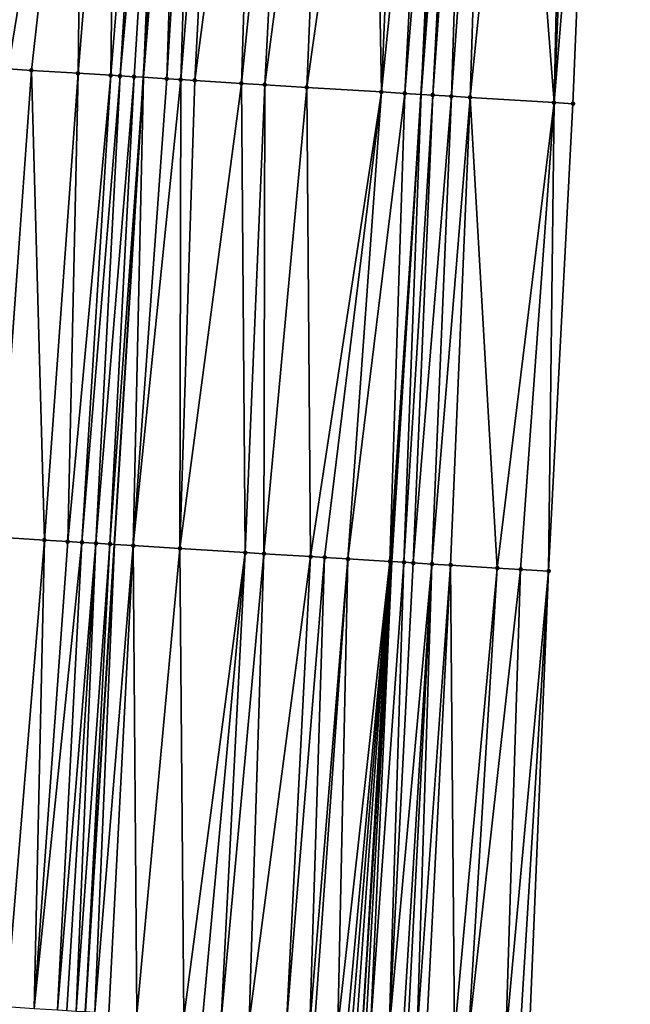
# Model space of a CAD drawing. Header units: feet. Extents: x 2004186 to 2014793, y 836912 to 864902.
# Tile 187 of 256: x 2010561 to 2010587, y 842727 to 842770. Entities that reach past the tile are written whole.
import ezdxf

# ---------------------------------------------------------------- set-up
doc = ezdxf.new("R2010")
doc.units = ezdxf.units.FT
doc.header["$LTSCALE"] = 100
doc.header["$MEASUREMENT"] = 0
for name, color, linetype, lineweight in [('EP_Travel Lane', 5, 'Continuous', 40), ('GPL_Skip Line', 2, 'Continuous', 40), ('Road Shots', 4, 'Continuous', 200), ('Road X-Section', 30, 'Continuous', 13)]:
    doc.layers.add(name, color=color, linetype=linetype, lineweight=lineweight)
doc.layers.add('I-77 SB_MM21-27-Surface-Border', color=7, linetype='Continuous')
doc.layers.add('I-77 SB_MM21-27-Surface-TIN', color=7, linetype='Continuous')

msp = doc.modelspace()

# ---------------------------------------------------------------- linework, layer by layer
at = {"layer": 'EP_Travel Lane'}
msp.add_polyline3d([(2010559.223659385, 842467.0207003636, 373.6144986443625), (2010560.438619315, 842486.9767118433, 373.9954561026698), (2010561.65166836, 842506.9329358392, 374.3551315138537), (2010562.864680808, 842526.8885577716, 374.7340765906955), (2010564.07790366, 842546.847641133, 375.1179778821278), (2010565.291084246, 842566.8060291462, 375.4965816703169), (2010566.504251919, 842586.764204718, 375.891883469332), (2010567.717428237, 842606.7225225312, 376.2518383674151), (2010568.947989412, 842626.669590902, 376.6125705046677), (2010570.19971917, 842646.6255194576, 376.9503152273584), (2010571.453454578, 842666.5821336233, 377.3230640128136), (2010572.707184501, 842686.5386604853, 377.7134774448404), (2010573.960909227, 842706.4951046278, 378.0782550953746), (2010575.214660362, 842726.4519691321, 378.4632099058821), (2010576.468317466, 842746.4073368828, 378.848359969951), (2010577.721991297, 842766.3629709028, 379.2409017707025), (2010578.950684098, 842786.3220173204, 379.633236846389), (2010580.150590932, 842806.2803972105, 380.0032240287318)], dxfattribs=at)
at = {"layer": 'GPL_Skip Line'}
msp.add_polyline3d([(2010547.489454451, 842467.7320818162, 373.7480669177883), (2010548.703019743, 842487.6876625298, 374.1239845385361), (2010549.916044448, 842507.643486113, 374.5050017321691), (2010551.129055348, 842527.5990825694, 374.8773550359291), (2010552.342279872, 842547.5581934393, 375.2622168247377), (2010553.555455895, 842567.5165063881, 375.6433028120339), (2010554.768619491, 842587.4746148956, 376.0439856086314), (2010555.981811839, 842607.4331964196, 376.4019611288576), (2010557.204381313, 842627.3916902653, 376.7757717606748), (2010558.437655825, 842647.350127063, 377.1146754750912), (2010559.671907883, 842667.307606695, 377.4885332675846), (2010560.906190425, 842687.2655792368, 377.8657915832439), (2010562.140433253, 842707.222909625, 378.2480073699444), (2010563.374723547, 842727.1810075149, 378.6252666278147), (2010564.60892005, 842747.1375888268, 379.0156387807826), (2010565.843141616, 842767.0945754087, 379.3982822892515), (2010567.074007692, 842787.0495573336, 379.7938540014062), (2010568.301262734, 842807.0058712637, 380.1631374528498)], dxfattribs=at)
at = {"layer": 'I-77 SB_MM21-27-Surface-Border', "color": 3, "linetype": 'ByBlock', "lineweight": -2}
msp.add_polyline3d([(2010586.667065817, 842805.8845605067, 379.7489350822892), (2010585.040485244, 842785.951497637, 379.4175538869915), (2010584.2085213, 842765.9663528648, 379.0054935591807), (2010583.173923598, 842745.9971057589, 378.6132932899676), (2010582.339029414, 842726.0168861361, 378.1830816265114), (2010581.104727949, 842706.0586076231, 377.7986697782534), (2010580.070092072, 842686.0887432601, 377.4283032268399), (2010578.835788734, 842666.1304344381, 377.0677212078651), (2010577.601507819, 842646.1724882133, 376.6735603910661), (2010576.368384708, 842626.2165143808, 376.3341544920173), (2010575.146921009, 842606.2761944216, 375.9563792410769), (2010573.53448663, 842586.3422283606, 375.6151570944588), (2010572.121642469, 842566.3954479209, 375.2612348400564), (2010570.908512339, 842546.437889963, 374.8375348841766), (2010569.296003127, 842526.5026927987, 374.4776836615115), (2010567.883348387, 842506.5590285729, 374.0939865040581), (2010566.670289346, 842486.6026401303, 373.7428711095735), (2010565.656312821, 842466.6342149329, 373.357023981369)], dxfattribs=at)
at = {"layer": 'I-77 SB_MM21-27-Surface-TIN', "color": 128, "linetype": 'ByBlock', "lineweight": -2}
for points in [[(2010563.281232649, 842787.2837758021, 379.7459616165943), (2010559.688095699, 842787.5059653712, 379.6847973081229), (2010560.054290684, 842767.4540291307, 379.3231540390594)], [(2010563.281232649, 842787.2837758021, 379.7459616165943), (2010560.054290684, 842767.4540291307, 379.3231540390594), (2010561.052370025, 842767.3920801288, 379.3347641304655)], [(2010563.281232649, 842787.2837758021, 379.7459616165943), (2010561.052370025, 842767.3920801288, 379.3347641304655), (2010563.048513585, 842767.2679375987, 379.3707244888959)], [(2010564.678559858, 842787.1973065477, 379.7730397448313), (2010563.281232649, 842787.2837758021, 379.7459616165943), (2010563.048513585, 842767.2679375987, 379.3707244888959)], [(2010564.678559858, 842787.1973065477, 379.7730397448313), (2010563.048513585, 842767.2679375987, 379.3707244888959), (2010564.445811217, 842767.1809915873, 379.3983059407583)], [(2010566.075894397, 842787.1109564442, 379.7938116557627), (2010564.678559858, 842787.1973065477, 379.7730397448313), (2010564.445811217, 842767.1809915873, 379.3983059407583)], [(2010566.075894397, 842787.1109564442, 379.7938116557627), (2010564.445811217, 842767.1809915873, 379.3983059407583), (2010564.845043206, 842767.156216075, 379.402736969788)], [(2010566.674760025, 842787.0740788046, 379.7958574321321), (2010566.075894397, 842787.1109564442, 379.7938116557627), (2010564.845043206, 842767.156216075, 379.402736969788)], [(2010566.674760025, 842787.0740788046, 379.7958574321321), (2010564.845043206, 842767.156216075, 379.402736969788), (2010565.443899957, 842767.1191945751, 379.4019971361)], [(2010566.674760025, 842787.0740788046, 379.7958574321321), (2010565.443899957, 842767.1191945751, 379.4019971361), (2010565.843141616, 842767.0945754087, 379.3982822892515)], [(2010566.674760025, 842787.0740788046, 379.7958574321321), (2010565.843141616, 842767.0945754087, 379.3982822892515), (2010567.074007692, 842787.0495573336, 379.7938540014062)], [(2010567.473255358, 842787.0250358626, 379.7918505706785), (2010567.074007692, 842787.0495573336, 379.7938540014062), (2010565.843141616, 842767.0945754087, 379.3982822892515)], [(2010567.473255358, 842787.0250358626, 379.7918505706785), (2010565.843141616, 842767.0945754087, 379.3982822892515), (2010566.841245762, 842767.033027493, 379.3889951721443)], [(2010568.072134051, 842786.9883705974, 379.7826561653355), (2010567.473255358, 842787.0250358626, 379.7918505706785), (2010566.841245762, 842767.033027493, 379.3889951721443)], [(2010568.072134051, 842786.9883705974, 379.7826561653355), (2010566.841245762, 842767.033027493, 379.3889951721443), (2010567.440114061, 842766.99619272, 379.3785265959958)], [(2010569.07027071, 842786.9273513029, 379.7625962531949), (2010568.072134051, 842786.9883705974, 379.7826561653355), (2010567.440114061, 842766.99619272, 379.3785265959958)], [(2010569.07027071, 842786.9273513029, 379.7625962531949), (2010567.440114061, 842766.99619272, 379.3785265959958), (2010568.03898522, 842766.9594041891, 379.3656487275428)], [(2010570.667280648, 842786.8295787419, 379.7379995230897), (2010569.07027071, 842786.9273513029, 379.7625962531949), (2010568.03898522, 842766.9594041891, 379.3656487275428)], [(2010570.667280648, 842786.8295787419, 379.7379995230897), (2010568.03898522, 842766.9594041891, 379.3656487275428), (2010570.035195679, 842766.8363433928, 379.3452491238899)], [(2010572.064658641, 842786.7439350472, 379.7213838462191), (2010570.667280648, 842786.8295787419, 379.7379995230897), (2010570.035195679, 842766.8363433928, 379.3452491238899)], [(2010572.064658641, 842786.7439350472, 379.7213838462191), (2010570.035195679, 842766.8363433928, 379.3452491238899), (2010571.033301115, 842766.7748163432, 379.3348748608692)], [(2010573.661657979, 842786.6459901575, 379.7059078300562), (2010572.064658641, 842786.7439350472, 379.7213838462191), (2010571.033301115, 842766.7748163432, 379.3348748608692)], [(2010573.661657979, 842786.6459901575, 379.7059078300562), (2010571.033301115, 842766.7748163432, 379.3348748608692), (2010572.829888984, 842766.6640366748, 379.3178152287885)], [(2010575.657903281, 842786.5234961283, 379.6898927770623), (2010573.661657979, 842786.6459901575, 379.7059078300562), (2010572.829888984, 842766.6640366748, 379.3178152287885)], [(2010575.657903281, 842786.5234961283, 379.6898927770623), (2010572.829888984, 842766.6640366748, 379.3178152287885), (2010576.023836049, 842766.467306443, 379.2764727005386)], [(2010576.855660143, 842786.4501570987, 379.6719537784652), (2010575.657903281, 842786.5234961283, 379.6898927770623), (2010576.023836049, 842766.467306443, 379.2764727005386)], [(2010578.053423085, 842786.3769169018, 379.6487839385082), (2010576.855660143, 842786.4501570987, 379.6719537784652), (2010576.023836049, 842766.467306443, 379.2764727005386)], [(2010578.053423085, 842786.3769169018, 379.6487839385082), (2010576.023836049, 842766.467306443, 379.2764727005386), (2010577.021950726, 842766.4059288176, 379.2583131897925)], [(2010578.652304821, 842786.3403011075, 379.6369712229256), (2010578.053423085, 842786.3769169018, 379.6487839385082), (2010577.021950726, 842766.4059288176, 379.2583131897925)], [(2010578.652304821, 842786.3403011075, 379.6369712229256), (2010577.021950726, 842766.4059288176, 379.2583131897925), (2010577.721991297, 842766.3629709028, 379.2409017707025)], [(2010578.652304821, 842786.3403011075, 379.6369712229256), (2010577.721991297, 842766.3629709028, 379.2409017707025), (2010578.950684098, 842786.3220173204, 379.633236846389)], [(2010579.25118154, 842786.3036037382, 379.6294759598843), (2010578.950684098, 842786.3220173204, 379.633236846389), (2010577.721991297, 842766.3629709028, 379.2409017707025)], [(2010579.25118154, 842786.3036037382, 379.6294759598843), (2010577.721991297, 842766.3629709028, 379.2409017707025), (2010578.219697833, 842766.3324291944, 379.2285228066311)], [(2010579.650438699, 842786.2792366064, 379.6193039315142), (2010579.25118154, 842786.3036037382, 379.6294759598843), (2010578.219697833, 842766.3324291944, 379.2285228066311)], [(2010579.650438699, 842786.2792366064, 379.6193039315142), (2010578.219697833, 842766.3324291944, 379.2285228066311), (2010579.018207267, 842766.2836131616, 379.1990906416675)], [(2010580.448967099, 842786.2307312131, 379.5868466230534), (2010579.650438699, 842786.2792366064, 379.6193039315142), (2010579.018207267, 842766.2836131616, 379.1990906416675)], [(2010580.448967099, 842786.2307312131, 379.5868466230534), (2010579.018207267, 842766.2836131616, 379.1990906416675), (2010579.816711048, 842766.2347057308, 379.1744204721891)], [(2010581.846393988, 842786.145882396, 379.5281610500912), (2010580.448967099, 842786.2307312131, 379.5868466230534), (2010579.816711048, 842766.2347057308, 379.1744204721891)], [(2010581.846393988, 842786.145882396, 379.5281610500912), (2010579.816711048, 842766.2347057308, 379.1744204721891), (2010583.410007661, 842766.0151008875, 379.0384691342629)], [(2010583.842714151, 842786.0246053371, 379.4477362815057), (2010581.846393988, 842786.145882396, 379.5281610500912), (2010583.410007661, 842766.0151008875, 379.0384691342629)], [(2010584.241974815, 842786.0002951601, 379.4345498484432), (2010583.842714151, 842786.0246053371, 379.4477362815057), (2010583.410007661, 842766.0151008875, 379.0384691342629)], [(2010584.241974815, 842786.0002951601, 379.4345498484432), (2010583.410007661, 842766.0151008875, 379.0384691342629), (2010585.040485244, 842785.951497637, 379.4175538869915)], [(2010585.040485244, 842785.951497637, 379.4175538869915), (2010583.410007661, 842766.0151008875, 379.0384691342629), (2010584.2085213, 842765.9663528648, 379.0054935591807)], [(2010561.052370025, 842767.3920801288, 379.3347641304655), (2010560.054290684, 842767.4540291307, 379.3231540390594), (2010559.618531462, 842747.4474650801, 378.9499054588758)], [(2010561.052370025, 842767.3920801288, 379.3347641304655), (2010559.618531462, 842747.4474650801, 378.9499054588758), (2010561.614674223, 842747.32330964, 378.9870149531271)], [(2010563.048513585, 842767.2679375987, 379.3707244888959), (2010561.052370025, 842767.3920801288, 379.3347641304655), (2010561.614674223, 842747.32330964, 378.9870149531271)], [(2010563.048513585, 842767.2679375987, 379.3707244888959), (2010561.614674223, 842747.32330964, 378.9870149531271), (2010562.612741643, 842747.2611678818, 379.0089494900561)], [(2010564.445811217, 842767.1809915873, 379.3983059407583), (2010563.048513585, 842767.2679375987, 379.3707244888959), (2010562.612741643, 842747.2611678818, 379.0089494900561)], [(2010564.445811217, 842767.1809915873, 379.3983059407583), (2010562.612741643, 842747.2611678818, 379.0089494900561), (2010563.211588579, 842747.2239876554, 379.0165776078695)], [(2010564.845043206, 842767.156216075, 379.402736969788), (2010564.445811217, 842767.1809915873, 379.3983059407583), (2010563.211588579, 842747.2239876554, 379.0165776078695)], [(2010564.845043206, 842767.156216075, 379.402736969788), (2010563.211588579, 842747.2239876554, 379.0165776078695), (2010563.810439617, 842747.1868737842, 379.0207036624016)], [(2010565.443899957, 842767.1191945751, 379.4019971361), (2010564.845043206, 842767.156216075, 379.402736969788), (2010563.810439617, 842747.1868737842, 379.0207036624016)], [(2010565.443899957, 842767.1191945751, 379.4019971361), (2010563.810439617, 842747.1868737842, 379.0207036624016), (2010564.409298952, 842747.1498940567, 379.0177499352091)], [(2010565.443899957, 842767.1191945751, 379.4019971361), (2010564.409298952, 842747.1498940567, 379.0177499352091), (2010565.843141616, 842767.0945754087, 379.3982822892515)], [(2010564.409298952, 842747.1498940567, 379.0177499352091), (2010564.60892005, 842747.1375888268, 379.0156387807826), (2010565.843141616, 842767.0945754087, 379.3982822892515)], [(2010565.407404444, 842747.0883679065, 379.0071941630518), (2010565.843141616, 842767.0945754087, 379.3982822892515), (2010564.60892005, 842747.1375888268, 379.0156387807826)], [(2010566.841245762, 842767.033027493, 379.3889951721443), (2010565.843141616, 842767.0945754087, 379.3982822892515), (2010565.407404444, 842747.0883679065, 379.0071941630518)], [(2010567.440114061, 842766.99619272, 379.3785265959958), (2010566.841245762, 842767.033027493, 379.3889951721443), (2010565.407404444, 842747.0883679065, 379.0071941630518)], [(2010567.440114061, 842766.99619272, 379.3785265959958), (2010565.407404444, 842747.0883679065, 379.0071941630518), (2010567.403627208, 842746.9655060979, 378.9760289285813)], [(2010568.03898522, 842766.9594041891, 379.3656487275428), (2010567.440114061, 842766.99619272, 379.3785265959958), (2010567.403627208, 842746.9655060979, 378.9760289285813)], [(2010570.035195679, 842766.8363433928, 379.3452491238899), (2010568.03898522, 842766.9594041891, 379.3656487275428), (2010567.403627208, 842746.9655060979, 378.9760289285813)], [(2010570.035195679, 842766.8363433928, 379.3452491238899), (2010567.403627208, 842746.9655060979, 378.9760289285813), (2010570.198326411, 842746.793294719, 378.9432089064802)], [(2010571.033301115, 842766.7748163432, 379.3348748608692), (2010570.035195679, 842766.8363433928, 379.3452491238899), (2010570.198326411, 842746.793294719, 378.9432089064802)], [(2010571.033301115, 842766.7748163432, 379.3348748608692), (2010570.198326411, 842746.793294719, 378.9432089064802), (2010570.996806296, 842746.7440009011, 378.9386116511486)], [(2010572.829888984, 842766.6640366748, 379.3178152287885), (2010571.033301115, 842766.7748163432, 379.3348748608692), (2010570.996806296, 842746.7440009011, 378.9386116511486)], [(2010572.829888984, 842766.6640366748, 379.3178152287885), (2010570.996806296, 842746.7440009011, 378.9386116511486), (2010572.993019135, 842746.6209786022, 378.9159167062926)], [(2010576.023836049, 842766.467306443, 379.2764727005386), (2010572.829888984, 842766.6640366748, 379.3178152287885), (2010572.993019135, 842746.6209786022, 378.9159167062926)], [(2010576.023836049, 842766.467306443, 379.2764727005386), (2010572.993019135, 842746.6209786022, 378.9159167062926), (2010573.591881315, 842746.5840448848, 378.9105346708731)], [(2010576.023836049, 842766.467306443, 379.2764727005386), (2010573.591881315, 842746.5840448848, 378.9105346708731), (2010574.589996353, 842746.5226730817, 378.891832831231)], [(2010577.021950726, 842766.4059288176, 379.2583131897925), (2010576.023836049, 842766.467306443, 379.2764727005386), (2010574.589996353, 842746.5226730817, 378.891832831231)], [(2010577.021950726, 842766.4059288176, 379.2583131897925), (2010574.589996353, 842746.5226730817, 378.891832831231), (2010576.386613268, 842746.4123630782, 378.8497651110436)], [(2010577.021950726, 842766.4059288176, 379.2583131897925), (2010576.386613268, 842746.4123630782, 378.8497651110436), (2010577.721991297, 842766.3629709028, 379.2409017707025)], [(2010576.386613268, 842746.4123630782, 378.8497651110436), (2010576.468317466, 842746.4073368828, 378.848359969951), (2010577.721991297, 842766.3629709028, 379.2409017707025)], [(2010576.985481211, 842746.3755225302, 378.8394658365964), (2010577.721991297, 842766.3629709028, 379.2409017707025), (2010576.468317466, 842746.4073368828, 378.848359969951)], [(2010578.219697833, 842766.3324291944, 379.2285228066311), (2010577.721991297, 842766.3629709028, 379.2409017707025), (2010576.985481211, 842746.3755225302, 378.8394658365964)], [(2010578.219697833, 842766.3324291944, 379.2285228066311), (2010576.985481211, 842746.3755225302, 378.8394658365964), (2010577.384733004, 842746.3510672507, 378.8270534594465)], [(2010579.018207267, 842766.2836131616, 379.1990906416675), (2010578.219697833, 842766.3324291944, 379.2285228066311), (2010577.384733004, 842746.3510672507, 378.8270534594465)], [(2010579.018207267, 842766.2836131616, 379.1990906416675), (2010577.384733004, 842746.3510672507, 378.8270534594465), (2010578.183247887, 842746.3023393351, 378.7925892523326)], [(2010579.816711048, 842766.2347057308, 379.1744204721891), (2010579.018207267, 842766.2836131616, 379.1990906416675), (2010578.183247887, 842746.3023393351, 378.7925892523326)], [(2010579.816711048, 842766.2347057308, 379.1744204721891), (2010578.183247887, 842746.3023393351, 378.7925892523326), (2010578.981752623, 842746.2534473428, 378.7667846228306)], [(2010579.816711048, 842766.2347057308, 379.1744204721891), (2010578.981752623, 842746.2534473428, 378.7667846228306), (2010580.978027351, 842746.1314257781, 378.6912733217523)], [(2010583.410007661, 842766.0151008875, 379.0384691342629), (2010579.816711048, 842766.2347057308, 379.1744204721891), (2010580.978027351, 842746.1314257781, 378.6912733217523)], [(2010583.410007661, 842766.0151008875, 379.0384691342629), (2010580.978027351, 842746.1314257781, 378.6912733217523), (2010581.976159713, 842746.0703340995, 378.657787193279)], [(2010583.410007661, 842766.0151008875, 379.0384691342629), (2010581.976159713, 842746.0703340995, 378.657787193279), (2010583.173923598, 842745.9971057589, 378.6132932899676)], [(2010583.410007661, 842766.0151008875, 379.0384691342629), (2010583.173923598, 842745.9971057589, 378.6132932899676), (2010584.2085213, 842765.9663528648, 379.0054935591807)], [(2010561.614674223, 842747.32330964, 378.9870149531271), (2010559.618531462, 842747.4474650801, 378.9499054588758), (2010559.981245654, 842727.391502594, 378.5933528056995)], [(2010561.614674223, 842747.32330964, 378.9870149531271), (2010559.981245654, 842727.391502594, 378.5933528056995), (2010561.178932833, 842727.3170339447, 378.6136006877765)], [(2010562.612741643, 842747.2611678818, 379.0089494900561), (2010561.614674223, 842747.32330964, 378.9870149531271), (2010561.178932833, 842727.3170339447, 378.6136006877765)], [(2010563.211588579, 842747.2239876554, 379.0165776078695), (2010562.612741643, 842747.2611678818, 379.0089494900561), (2010561.178932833, 842727.3170339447, 378.6136006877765)], [(2010563.211588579, 842747.2239876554, 379.0165776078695), (2010561.178932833, 842727.3170339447, 378.6136006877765), (2010562.177005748, 842727.2549810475, 378.6302542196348)], [(2010563.810439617, 842747.1868737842, 379.0207036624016), (2010563.211588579, 842747.2239876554, 379.0165776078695), (2010562.177005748, 842727.2549810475, 378.6302542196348)], [(2010563.810439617, 842747.1868737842, 379.0207036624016), (2010562.177005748, 842727.2549810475, 378.6302542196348), (2010562.576241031, 842727.230258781, 378.631875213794)], [(2010563.810439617, 842747.1868737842, 379.0207036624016), (2010562.576241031, 842727.230258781, 378.631875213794), (2010562.975482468, 842727.2056360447, 378.6284232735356)], [(2010564.409298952, 842747.1498940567, 379.0177499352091), (2010563.810439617, 842747.1868737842, 379.0207036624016), (2010562.975482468, 842727.2056360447, 378.6284232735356)], [(2010564.409298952, 842747.1498940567, 379.0177499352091), (2010562.975482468, 842727.2056360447, 378.6284232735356), (2010563.374723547, 842727.1810075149, 378.6252666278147)], [(2010564.409298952, 842747.1498940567, 379.0177499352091), (2010563.374723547, 842727.1810075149, 378.6252666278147), (2010564.60892005, 842747.1375888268, 379.0156387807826)], [(2010563.773961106, 842727.1563220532, 378.6250117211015), (2010564.60892005, 842747.1375888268, 379.0156387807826), (2010563.374723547, 842727.1810075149, 378.6252666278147)], [(2010565.407404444, 842747.0883679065, 379.0071941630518), (2010564.60892005, 842747.1375888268, 379.0156387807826), (2010563.773961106, 842727.1563220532, 378.6250117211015)], [(2010565.407404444, 842747.0883679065, 379.0071941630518), (2010563.773961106, 842727.1563220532, 378.6250117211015), (2010564.372828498, 842727.1194726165, 378.6155184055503)], [(2010565.407404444, 842747.0883679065, 379.0071941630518), (2010564.372828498, 842727.1194726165, 378.6155184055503), (2010565.570558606, 842727.0456981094, 378.6003867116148)], [(2010567.403627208, 842746.9655060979, 378.9760289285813), (2010565.407404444, 842747.0883679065, 379.0071941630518), (2010565.570558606, 842727.0456981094, 378.6003867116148)], [(2010567.403627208, 842746.9655060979, 378.9760289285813), (2010565.570558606, 842727.0456981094, 378.6003867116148), (2010567.566782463, 842726.922853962, 378.5693891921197)], [(2010570.198326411, 842746.793294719, 378.9432089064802), (2010567.403627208, 842746.9655060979, 378.9760289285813), (2010567.566782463, 842726.922853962, 378.5693891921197)], [(2010570.198326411, 842746.793294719, 378.9432089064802), (2010567.566782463, 842726.922853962, 378.5693891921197), (2010568.365266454, 842726.8736265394, 378.5615653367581)], [(2010570.198326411, 842746.793294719, 378.9432089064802), (2010568.365266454, 842726.8736265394, 378.5615653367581), (2010569.163752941, 842726.8244394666, 378.5516848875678)], [(2010570.996806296, 842746.7440009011, 378.9386116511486), (2010570.198326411, 842746.793294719, 378.9432089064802), (2010569.163752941, 842726.8244394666, 378.5516848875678)], [(2010570.996806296, 842746.7440009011, 378.9386116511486), (2010569.163752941, 842726.8244394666, 378.5516848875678), (2010570.361476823, 842726.750564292, 378.5416841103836)], [(2010572.993019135, 842746.6209786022, 378.9159167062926), (2010570.996806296, 842746.7440009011, 378.9386116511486), (2010570.361476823, 842726.750564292, 378.5416841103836)], [(2010572.993019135, 842746.6209786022, 378.9159167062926), (2010570.361476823, 842726.750564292, 378.5416841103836), (2010571.958449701, 842726.6521886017, 378.522001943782)], [(2010573.591881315, 842746.5840448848, 378.9105346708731), (2010572.993019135, 842746.6209786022, 378.9159167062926), (2010571.958449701, 842726.6521886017, 378.522001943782)], [(2010573.591881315, 842746.5840448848, 378.9105346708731), (2010571.958449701, 842726.6521886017, 378.522001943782), (2010572.956561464, 842726.5907638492, 378.5066397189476)], [(2010574.589996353, 842746.5226730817, 378.891832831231), (2010573.591881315, 842746.5840448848, 378.9105346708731), (2010572.956561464, 842726.5907638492, 378.5066397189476)], [(2010574.589996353, 842746.5226730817, 378.891832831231), (2010572.956561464, 842726.5907638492, 378.5066397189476), (2010573.156182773, 842726.5784620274, 378.5044271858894)], [(2010574.589996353, 842746.5226730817, 378.891832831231), (2010573.156182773, 842726.5784620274, 378.5044271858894), (2010574.154305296, 842726.5172112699, 378.4801966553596)], [(2010576.386613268, 842746.4123630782, 378.8497651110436), (2010574.589996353, 842746.5226730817, 378.891832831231), (2010574.154305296, 842726.5172112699, 378.4801966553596)], [(2010576.386613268, 842746.4123630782, 378.8497651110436), (2010574.154305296, 842726.5172112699, 378.4801966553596), (2010574.553551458, 842726.4926649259, 378.4728510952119)], [(2010576.386613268, 842746.4123630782, 378.8497651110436), (2010574.553551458, 842726.4926649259, 378.4728510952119), (2010574.753177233, 842726.480435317, 378.4669579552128)], [(2010576.386613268, 842746.4123630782, 378.8497651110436), (2010574.753177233, 842726.480435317, 378.4669579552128), (2010574.952799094, 842726.4681424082, 378.464291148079)], [(2010576.386613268, 842746.4123630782, 378.8497651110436), (2010574.952799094, 842726.4681424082, 378.464291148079), (2010575.214660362, 842726.4519691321, 378.4632099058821)], [(2010576.386613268, 842746.4123630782, 378.8497651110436), (2010575.214660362, 842726.4519691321, 378.4632099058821), (2010576.468317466, 842746.4073368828, 378.848359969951)], [(2010575.352038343, 842726.4434842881, 378.4626426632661), (2010576.468317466, 842746.4073368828, 378.848359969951), (2010575.214660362, 842726.4519691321, 378.4632099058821)], [(2010575.551663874, 842726.4312507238, 378.4569511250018), (2010576.468317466, 842746.4073368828, 378.848359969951), (2010575.352038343, 842726.4434842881, 378.4626426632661)], [(2010576.985481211, 842746.3755225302, 378.8394658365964), (2010576.468317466, 842746.4073368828, 378.848359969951), (2010575.551663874, 842726.4312507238, 378.4569511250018)], [(2010576.985481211, 842746.3755225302, 378.8394658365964), (2010575.551663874, 842726.4312507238, 378.4569511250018), (2010576.350177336, 842726.3824998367, 378.4248388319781)], [(2010577.384733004, 842746.3510672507, 378.8270534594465), (2010576.985481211, 842746.3755225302, 378.8394658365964), (2010576.350177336, 842726.3824998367, 378.4248388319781)], [(2010578.183247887, 842746.3023393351, 378.7925892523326), (2010577.384733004, 842746.3510672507, 378.8270534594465), (2010576.350177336, 842726.3824998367, 378.4248388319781)], [(2010578.183247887, 842746.3023393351, 378.7925892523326), (2010576.350177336, 842726.3824998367, 378.4248388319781), (2010576.949070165, 842726.3460617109, 378.3943815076)], [(2010578.183247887, 842746.3023393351, 378.7925892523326), (2010576.949070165, 842726.3460617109, 378.3943815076), (2010577.148696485, 842726.3338408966, 378.3880401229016)], [(2010578.183247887, 842746.3023393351, 378.7925892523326), (2010577.148696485, 842726.3338408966, 378.3880401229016), (2010577.547944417, 842726.3093231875, 378.3792350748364)], [(2010578.981752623, 842746.2534473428, 378.7667846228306), (2010578.183247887, 842746.3023393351, 378.7925892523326), (2010577.547944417, 842726.3093231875, 378.3792350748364)], [(2010578.981752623, 842746.2534473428, 378.7667846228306), (2010577.547944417, 842726.3093231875, 378.3792350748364), (2010577.94720113, 842726.2849474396, 378.3631944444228)], [(2010578.981752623, 842746.2534473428, 378.7667846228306), (2010577.94720113, 842726.2849474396, 378.3631944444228), (2010579.144978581, 842726.2119384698, 378.3090442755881)], [(2010580.978027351, 842746.1314257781, 378.6912733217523), (2010578.981752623, 842746.2534473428, 378.7667846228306), (2010579.144978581, 842726.2119384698, 378.3090442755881)], [(2010580.978027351, 842746.1314257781, 378.6912733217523), (2010579.144978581, 842726.2119384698, 378.3090442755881), (2010579.743859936, 842726.1753147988, 378.288043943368)], [(2010581.976159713, 842746.0703340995, 378.657787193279), (2010580.978027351, 842746.1314257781, 378.6912733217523), (2010579.743859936, 842726.1753147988, 378.288043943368)], [(2010581.976159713, 842746.0703340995, 378.657787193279), (2010579.743859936, 842726.1753147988, 378.288043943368), (2010581.340888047, 842726.0778322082, 378.2228416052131)], [(2010581.976159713, 842746.0703340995, 378.657787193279), (2010581.340888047, 842726.0778322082, 378.2228416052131), (2010583.173923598, 842745.9971057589, 378.6132932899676)], [(2010583.173923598, 842745.9971057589, 378.6132932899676), (2010581.340888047, 842726.0778322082, 378.2228416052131), (2010581.939771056, 842726.0412352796, 378.2004782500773)], [(2010583.173923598, 842745.9971057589, 378.6132932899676), (2010581.939771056, 842726.0412352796, 378.2004782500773), (2010582.339029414, 842726.0168861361, 378.1830816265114)]]:
    msp.add_3dface(points, dxfattribs=at)
at = {"layer": 'Road Shots', "lineweight": 100}
for p in [(2010561.052370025, 842767.3920801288, 379.3347641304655), (2010563.048513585, 842767.2679375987, 379.3707244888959), (2010564.445811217, 842767.1809915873, 379.3983059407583), (2010564.845043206, 842767.156216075, 379.402736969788), (2010565.443899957, 842767.1191945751, 379.4019971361), (2010566.841245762, 842767.033027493, 379.3889951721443), (2010567.440114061, 842766.99619272, 379.3785265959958), (2010568.03898522, 842766.9594041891, 379.3656487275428), (2010570.035195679, 842766.8363433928, 379.3452491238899), (2010571.033301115, 842766.7748163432, 379.3348748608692), (2010572.829888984, 842766.6640366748, 379.3178152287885), (2010576.023836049, 842766.467306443, 379.2764727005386), (2010577.021950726, 842766.4059288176, 379.2583131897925), (2010578.219697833, 842766.3324291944, 379.2285228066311), (2010579.018207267, 842766.2836131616, 379.1990906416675), (2010579.816711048, 842766.2347057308, 379.1744204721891), (2010583.410007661, 842766.0151008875, 379.0384691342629), (2010584.2085213, 842765.9663528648, 379.0054935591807), (2010561.614674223, 842747.32330964, 378.9870149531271), (2010562.612741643, 842747.2611678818, 379.0089494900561), (2010563.211588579, 842747.2239876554, 379.0165776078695), (2010563.810439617, 842747.1868737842, 379.0207036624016), (2010564.409298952, 842747.1498940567, 379.0177499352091), (2010565.407404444, 842747.0883679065, 379.0071941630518), (2010567.403627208, 842746.9655060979, 378.9760289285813), (2010570.198326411, 842746.793294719, 378.9432089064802), (2010570.996806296, 842746.7440009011, 378.9386116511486), (2010572.993019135, 842746.6209786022, 378.9159167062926), (2010573.591881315, 842746.5840448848, 378.9105346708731), (2010574.589996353, 842746.5226730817, 378.891832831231), (2010576.386613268, 842746.4123630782, 378.8497651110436), (2010576.985481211, 842746.3755225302, 378.8394658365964), (2010577.384733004, 842746.3510672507, 378.8270534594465), (2010578.183247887, 842746.3023393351, 378.7925892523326), (2010578.981752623, 842746.2534473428, 378.7667846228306), (2010580.978027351, 842746.1314257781, 378.6912733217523), (2010581.976159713, 842746.0703340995, 378.657787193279), (2010583.173923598, 842745.9971057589, 378.6132932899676)]:
    msp.add_point(p, dxfattribs=at)
at = {"layer": 'Road X-Section', "extrusion": (0.06171475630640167, 0.9979086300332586, 0.0192264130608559), "elevation": 965093.4323004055, "flags": 128}
msp.add_lwpolyline([(-1954682.757986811, -18179.79891784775), (-1954683.957986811, -18179.76265997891), (-1954684.757986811, -18179.73602417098), (-1954685.75798681, -18179.71239860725), (-1954686.55798681, -18179.69619599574), (-1954687.157986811, -18179.67768014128), (-1954687.957986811, -18179.64571315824), (-1954688.357986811, -18179.63372174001), (-1954688.957986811, -18179.6242927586), (-1954690.35798681, -18179.60776792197), (-1954691.557986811, -18179.58560124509), (-1954692.557986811, -18179.5667885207), (-1954693.557986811, -18179.54933511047), (-1954696.35798681, -18179.49128134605), (-1954698.157986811, -18179.45682101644), (-1954698.757986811, -18179.44073191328), (-1954699.557986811, -18179.41273568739), (-1954700.157986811, -18179.39946306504), (-1954701.95798681, -18179.37843920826), (-1954702.95798681, -18179.36125869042), (-1954704.157986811, -18179.33938620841), (-1954705.357986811, -18179.32216655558), (-1954706.35798681, -18179.31055431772), (-1954708.357986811, -18179.27458731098), (-1954709.75798681, -18179.24700075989), (-1954710.157986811, -18179.24256891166), (-1954710.75798681, -18179.24330888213), (-1954712.15798681, -18179.25631324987), (-1954712.75798681, -18179.26678376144), (-1954713.357986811, -18179.27966401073), (-1954715.357986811, -18179.30006738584), (-1954716.35798681, -18179.31044356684), (-1954718.157986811, -18179.32750635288), (-1954721.35798681, -18179.36885652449), (-1954722.35798681, -18179.38701939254), (-1954723.55798681, -18179.41681528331), (-1954724.35798681, -18179.44625288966), (-1954725.157986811, -18179.47092762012), (-1954728.757986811, -18179.60690409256), (-1954729.55798681, -18179.63988576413)], dxfattribs=at)
at = {"layer": 'Road X-Section', "extrusion": (0.06171503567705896, 0.997913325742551, 0.0189802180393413), "elevation": 965077.859201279, "flags": 128}
msp.add_lwpolyline([(-1954682.368616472, -17942.17709563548), (-1954683.568616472, -17942.13144032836), (-1954685.568616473, -17942.06329055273), (-1954686.768616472, -17942.03028424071), (-1954687.568616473, -17942.00519799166), (-1954688.168616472, -17941.99283236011), (-1954688.968616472, -17941.98035600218), (-1954689.968616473, -17941.9620749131), (-1954691.568616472, -17941.93982692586), (-1954692.968616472, -17941.91593152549), (-1954694.168616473, -17941.89957443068), (-1954694.968616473, -17941.88240615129), (-1954696.168616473, -17941.8511866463), (-1954697.768616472, -17941.81962852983), (-1954698.568616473, -17941.79726062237), (-1954699.768616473, -17941.75765970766), (-1954700.368616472, -17941.74544183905), (-1954702.368616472, -17941.72607818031), (-1954704.368616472, -17941.69523853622), (-1954705.368616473, -17941.68053553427), (-1954706.168616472, -17941.67030972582), (-1954708.168616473, -17941.63319354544), (-1954709.168616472, -17941.6112550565), (-1954709.768616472, -17941.6036255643), (-1954710.368616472, -17941.59949876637), (-1954710.968616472, -17941.60245302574), (-1954711.968616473, -17941.61301069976), (-1954713.968616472, -17941.64418154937), (-1954716.768616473, -17941.67700748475), (-1954717.568616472, -17941.68160556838), (-1954719.568616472, -17941.70430460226), (-1954720.168616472, -17941.70968760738), (-1954721.168616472, -17941.72839281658), (-1954722.968616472, -17941.77046811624), (-1954723.568616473, -17941.78076924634), (-1954723.968616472, -17941.79318385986), (-1954724.768616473, -17941.8276542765), (-1954725.568616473, -17941.8534635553), (-1954727.568616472, -17941.92898846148), (-1954728.568616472, -17941.96248062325), (-1954729.768616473, -17942.00698254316)], dxfattribs=at)
at = {"layer": 'Road X-Section', "extrusion": (0.06171423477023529, 0.9979003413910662, 0.01965354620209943), "elevation": 965045.5630842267, "flags": 128}
msp.add_lwpolyline([(-1954682.16659441, -18592.09728182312), (-1954684.16659441, -18592.02398115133), (-1954684.76659441, -18592.00362770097), (-1954685.56659441, -18591.96762875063), (-1954686.16659441, -18591.94615334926), (-1954686.76659441, -18591.91719220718), (-1954687.16659441, -18591.90316545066), (-1954687.36659441, -18591.89924940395), (-1954688.96659441, -18591.88694427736), (-1954690.166594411, -18591.86597882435), (-1954691.76659441, -18591.84052285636), (-1954692.76659441, -18591.82782051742), (-1954694.36659441, -18591.80196564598), (-1954695.56659441, -18591.78004036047), (-1954696.766594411, -18591.75652939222), (-1954697.56659441, -18591.73705850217), (-1954698.16659441, -18591.7285389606), (-1954698.96659441, -18591.70719942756), (-1954699.76659441, -18591.68367179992), (-1954700.16659441, -18591.67491796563), (-1954701.16659441, -18591.66307077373), (-1954701.76659441, -18591.65253474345), (-1954702.96659441, -18591.63380327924), (-1954703.96659441, -18591.61641200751), (-1954707.76659441, -18591.56516163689), (-1954708.96659441, -18591.54490984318), (-1954709.96659441, -18591.52825309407), (-1954710.36659441, -18591.52663178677), (-1954710.766594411, -18591.53008439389), (-1954711.16659441, -18591.53324164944), (-1954711.56659441, -18591.5334966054), (-1954712.16659441, -18591.54299175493), (-1954713.36659441, -18591.55812637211), (-1954715.36659441, -18591.58912987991), (-1954716.16659441, -18591.59695524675), (-1954716.96659441, -18591.60683760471), (-1954718.16659441, -18591.61684031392), (-1954719.76659441, -18591.63652628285), (-1954720.76659441, -18591.65189147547), (-1954720.96659441, -18591.65410443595), (-1954721.96659441, -18591.67833964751), (-1954722.36659441, -18591.68568662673), (-1954722.56659441, -18591.6915809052), (-1954722.76659441, -18591.69424822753), (-1954723.16659441, -18591.6958970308), (-1954723.366594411, -18591.7015896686), (-1954724.16659441, -18591.73370816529), (-1954724.76659441, -18591.76417137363), (-1954724.96659441, -18591.77051398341), (-1954725.36659441, -18591.77932073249), (-1954725.76659441, -18591.79536446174), (-1954726.96659441, -18591.84952509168), (-1954727.56659441, -18591.87052948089), (-1954729.16659441, -18591.93574441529), (-1954729.76659441, -18591.95811209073), (-1954730.16659441, -18591.97551207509)], dxfattribs=at)

doc.saveas('drawing.dxf')
